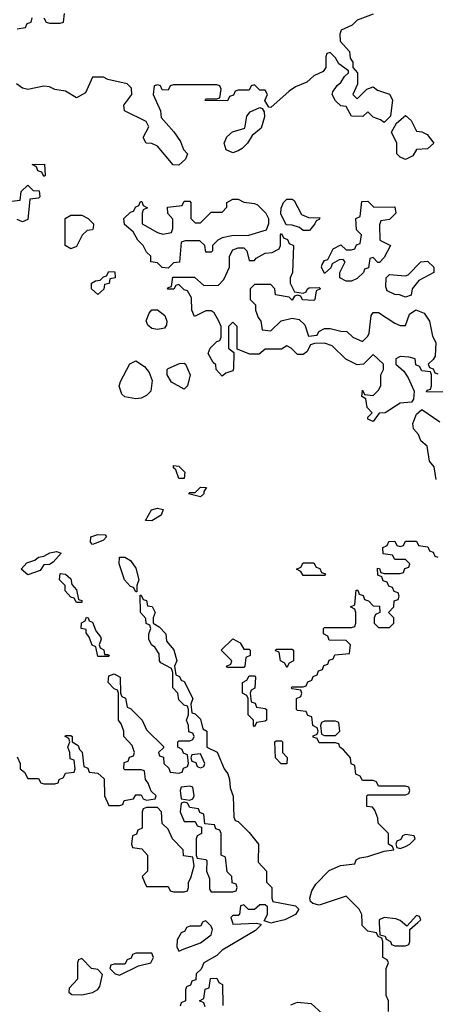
# Model space of a CAD drawing. Header units: inches. Extents: x 2722057 to 2913084, y 892730 to 1030005.
# Tile 76 of 231: x 2783640 to 2785180, y 999697 to 1003347. Entities that reach past the tile are written whole.
import ezdxf

# ---------------------------------------------------------------- set-up
doc = ezdxf.new("R2010")
doc.units = ezdxf.units.IN
doc.header["$MEASUREMENT"] = 0
doc.layers.add('C7080', color=7, linetype='Continuous')
doc.layers.add('C7989', color=7, linetype='Continuous')

msp = doc.modelspace()

# ---------------------------------------------------------------- linework, layer by layer
at = {"layer": 'C7080', "color": 2, "elevation": 10}
for points in [[(2784950, 1003368), (2784890, 1003345.2), (2784872.5, 1003327.5), (2784831.1, 1003308.9), (2784826.4, 1003293.6), (2784827.5, 1003267.5), (2784862, 1003230), (2784864.7, 1003204.7), (2784874, 1003190), (2784874, 1003170), (2784892, 1003150), (2784892, 1003108), (2784874, 1003070), (2784890, 1003054), (2784926, 1003090), (2784950, 1003098), (2784966, 1003086), (2785010.7, 1003070.7), (2785022, 1003050), (2785014, 1002990), (2784990, 1002966), (2784976.4, 1002976.4), (2784950, 1002986), (2784930, 1003006), (2784911.6, 1002988.4), (2784869.3, 1002989.3), (2784850, 1003026), (2784830, 1003028), (2784810, 1003046), (2784798, 1003070), (2784800.4, 1003079.6), (2784816.4, 1003103.6), (2784830, 1003114), (2784843.1, 1003136.9), (2784858, 1003150), (2784858, 1003158), (2784823.1, 1003183.1), (2784810, 1003206), (2784790, 1003226), (2784778, 1003222), (2784774, 1003210), (2784774, 1003170), (2784764.7, 1003155.3), (2784730, 1003139), (2784704.5, 1003115.5), (2784662, 1003098), (2784638, 1003082), (2784570, 1003022), (2784563.1, 1003023.1), (2784548, 1003048), (2784558, 1003070), (2784550, 1003086), (2784530, 1003086), (2784510, 1003106), (2784498, 1003102), (2784490, 1003086), (2784450, 1003086), (2784438, 1003082), (2784432.7, 1003067.3), (2784418, 1003062), (2784410, 1003046), (2784327.3, 1003047.3), (2784330, 1003054), (2784370, 1003054), (2784382, 1003058), (2784386, 1003090), (2784382, 1003102), (2784370, 1003106), (2784210, 1003106), (2784198, 1003102), (2784190, 1003086), (2784167.3, 1003087.3), (2784162, 1003102), (2784150, 1003106), (2784138, 1003102), (2784134, 1003070), (2784162, 1003010), (2784164.7, 1002984.7), (2784211, 1002931), (2784235.3, 1002895.3), (2784246.4, 1002866.4), (2784262, 1002850), (2784254, 1002830), (2784230, 1002808), (2784208.9, 1002808.9), (2784150, 1002878), (2784130, 1002888), (2784109, 1002889), (2784098, 1002910), (2784118, 1002950), (2784108, 1002970), (2784028, 1003010), (2784026, 1003030), (2784055.3, 1003070), (2784054, 1003094), (2784038, 1003110), (2783966, 1003126), (2783950, 1003134), (2783910, 1003134), (2783883.6, 1003076.4), (2783850, 1003058), (2783810, 1003082), (2783770, 1003088), (2783750, 1003099), (2783730, 1003101.2), (2783670, 1003089), (2783650, 1003094), (2783628, 1003110)], [(2783730, 1003354), (2783738, 1003338), (2783750, 1003334), (2783790, 1003334), (2783802, 1003338), (2783806, 1003370)], [(2783630, 1003314), (2783662, 1003318), (2783667.3, 1003332.7), (2783682, 1003338), (2783686, 1003354)], [(2783610, 1002674), (2783642, 1002678), (2783646, 1002710), (2783670, 1002734), (2783690, 1002714), (2783712.7, 1002712.7), (2783714, 1002690), (2783710, 1002686), (2783678, 1002682), (2783670, 1002606), (2783650, 1002598), (2783630, 1002606)], [(2785250, 1001966), (2785147.3, 1001967.3), (2785150, 1001974), (2785162, 1001978), (2785166, 1001990), (2785166, 1002030), (2785162, 1002042), (2785130, 1002046), (2785122, 1002062), (2785107.3, 1002067.3), (2785106, 1002090), (2785083.6, 1002096.4), (2785050, 1002098), (2785034, 1002090), (2785034, 1002070), (2785063.6, 1002043.6), (2785079.6, 1002019.6), (2785102, 1001970), (2785099.6, 1001940.4), (2785091.3, 1001928.7), (2785050, 1001925.2), (2784994, 1001890), (2784972, 1001888), (2784950, 1001858), (2784930, 1001866), (2784930, 1001874), (2784946, 1001890), (2784928, 1001910), (2784922, 1001942), (2784908, 1001950), (2784910, 1001974), (2784918, 1001958), (2784950, 1001954), (2784970, 1001974), (2784978, 1001990), (2784978, 1002030), (2784988, 1002050), (2784988, 1002070), (2784950, 1002106), (2784914, 1002070), (2784890, 1002068), (2784848.9, 1002088.9), (2784798, 1002138), (2784770, 1002148), (2784732.7, 1002147.3), (2784718, 1002142), (2784703.6, 1002116.4), (2784690, 1002106), (2784670, 1002106), (2784646, 1002130), (2784630, 1002138), (2784610, 1002126), (2784550, 1002126), (2784527.3, 1002107.3), (2784492.7, 1002107.3), (2784446, 1002126), (2784446, 1002210), (2784430, 1002226), (2784414, 1002210), (2784414, 1002130), (2784434, 1002114), (2784432.7, 1002052.7), (2784430, 1002046), (2784403.6, 1002036.4), (2784390, 1002026), (2784368, 1002050), (2784367.3, 1002067.3), (2784356.4, 1002076.4), (2784338, 1002110), (2784346, 1002130), (2784370, 1002154), (2784382, 1002158), (2784386, 1002170), (2784386, 1002210), (2784378, 1002230), (2784360.4, 1002260.4), (2784350, 1002268), (2784330, 1002268), (2784287.3, 1002247.3), (2784278, 1002270), (2784276.4, 1002316.4), (2784262, 1002342), (2784250, 1002346), (2784230, 1002366), (2784218, 1002362), (2784211.6, 1002348.4), (2784188, 1002348), (2784190, 1002354), (2784202, 1002358), (2784207.3, 1002392.7), (2784287.3, 1002392.7), (2784322, 1002362), (2784376.4, 1002363.6), (2784396.4, 1002383.6), (2784418, 1002430), (2784418, 1002470), (2784430, 1002494), (2784450, 1002502), (2784470, 1002502), (2784482, 1002490), (2784490, 1002454), (2784510, 1002454), (2784516.4, 1002463.6), (2784550, 1002482), (2784575.3, 1002484.7), (2784602, 1002498), (2784606, 1002510), (2784606, 1002550), (2784610, 1002554), (2784618, 1002538), (2784632.7, 1002532.7), (2784638, 1002518), (2784654, 1002510), (2784651.3, 1002410), (2784642, 1002390), (2784642, 1002370), (2784658, 1002338), (2784690, 1002334), (2784702, 1002338), (2784706, 1002350), (2784712.7, 1002352.7), (2784750, 1002354), (2784754, 1002350), (2784738, 1002342), (2784734, 1002310), (2784730, 1002306), (2784688.4, 1002308.4), (2784682, 1002322), (2784670, 1002326), (2784658, 1002322), (2784650, 1002308), (2784638, 1002318), (2784587.3, 1002327.3), (2784586, 1002350), (2784570, 1002366), (2784510, 1002366), (2784494, 1002350), (2784494, 1002310), (2784514, 1002290), (2784514, 1002270), (2784523.6, 1002243.6), (2784534, 1002230), (2784538, 1002198), (2784570, 1002194), (2784608.7, 1002231.3), (2784650, 1002241), (2784675.3, 1002235.3), (2784696, 1002216), (2784710, 1002174), (2784742, 1002178), (2784748.4, 1002191.6), (2784770, 1002202), (2784790, 1002202), (2784830, 1002192), (2784851.6, 1002191.6), (2784874, 1002170), (2784910, 1002154), (2784930, 1002174), (2784934.6, 1002185.4), (2784942, 1002250), (2784950, 1002262), (2784970, 1002262), (2785030, 1002222), (2785050, 1002214), (2785070, 1002214), (2785084, 1002256), (2785108, 1002272), (2785138.8, 1002258.8), (2785158, 1002230), (2785170, 1002174), (2785182, 1002150), (2785179.6, 1002100.4), (2785172.7, 1002087.3), (2785154, 1002070), (2785158, 1002058), (2785172.7, 1002052.7), (2785178, 1002038), (2785190, 1002034)], [(2785183.1, 1001643.1), (2785175.3, 1001690), (2785159, 1001710), (2785150, 1001766), (2785126, 1001786), (2785117.2, 1001810), (2785099, 1001830), (2785097.2, 1001850), (2785110, 1001884.7), (2785130, 1001902), (2785196.9, 1001856.9)], [(2784908.6, 1000000), (2784908, 1000030), (2784898, 1000050), (2784850, 1000098), (2784750, 1000064), (2784726, 1000070), (2784718, 1000078), (2784715.3, 1000090), (2784722.7, 1000117.3), (2784737.2, 1000142.8), (2784787.3, 1000192.7), (2784828.4, 1000211.6), (2784882, 1000218), (2784887.3, 1000232.7), (2784900.4, 1000239.6), (2784930, 1000244.7), (2784990, 1000264.7), (2785026, 1000270), (2785022, 1000282), (2785006, 1000290), (2785006, 1000330), (2784968.4, 1000368.4), (2784967.3, 1000387.3), (2784956.4, 1000416.4), (2784947.3, 1000427.3), (2784926, 1000430), (2784926, 1000470), (2784930, 1000474), (2785070, 1000474), (2785082, 1000478), (2785086, 1000490), (2785082, 1000502), (2785070, 1000506), (2784970, 1000506), (2784962, 1000522), (2784950, 1000526), (2784910, 1000526), (2784902, 1000542), (2784886, 1000550), (2784882, 1000582), (2784868, 1000588), (2784866, 1000610), (2784840.4, 1000640.4), (2784826, 1000650), (2784822, 1000662), (2784810, 1000666), (2784750, 1000666), (2784742, 1000682), (2784727.3, 1000687.3), (2784727.3, 1000692.7), (2784742, 1000698), (2784746, 1000710), (2784742, 1000722), (2784726, 1000730), (2784722, 1000762), (2784707.3, 1000767.3), (2784702, 1000782), (2784670, 1000786), (2784666, 1000790), (2784666, 1000830), (2784682, 1000838), (2784686, 1000850), (2784682, 1000862), (2784650, 1000866), (2784646, 1000870), (2784650, 1000874), (2784690, 1000874), (2784702, 1000878), (2784707.3, 1000892.7), (2784722, 1000898), (2784728, 1000912), (2784742, 1000918), (2784747.3, 1000932.7), (2784762, 1000938), (2784767.3, 1000952.7), (2784782, 1000958), (2784787.3, 1000972.7), (2784802, 1000978), (2784807.3, 1000992.7), (2784862, 1000998), (2784866, 1001030), (2784850, 1001046), (2784787.3, 1001047.3), (2784782, 1001062), (2784766, 1001070), (2784766, 1001090), (2784770, 1001094), (2784870, 1001094), (2784882, 1001098), (2784886, 1001110), (2784886, 1001150), (2784882, 1001162), (2784866, 1001170), (2784882, 1001178), (2784887.3, 1001232.7), (2784892.7, 1001232.7), (2784898, 1001218), (2784912.7, 1001212.7), (2784918, 1001198), (2784932.7, 1001192.7), (2784950, 1001174), (2784972.7, 1001172.7), (2784974, 1001150), (2784958, 1001142), (2784954, 1001130), (2784954, 1001110), (2784970, 1001094), (2785010, 1001094), (2785026, 1001110), (2785026, 1001130), (2785006, 1001150), (2785026, 1001170), (2785027.3, 1001192.7), (2785042, 1001198), (2785046, 1001210), (2785042, 1001222), (2785027.3, 1001227.3), (2785022, 1001242), (2785007.3, 1001247.3), (2785002, 1001262), (2784987.3, 1001267.3), (2784982, 1001282), (2784967.3, 1001287.3), (2784966, 1001314), (2784972.7, 1001312.7), (2784978, 1001298), (2784990, 1001294), (2785050, 1001294), (2785062, 1001298), (2785067.3, 1001312.7), (2785082, 1001318), (2785086, 1001330), (2785070, 1001346), (2785030, 1001346), (2785022, 1001362), (2784987.3, 1001367.3), (2784986, 1001390), (2785002, 1001398), (2785007.3, 1001412.7), (2785030, 1001414), (2785038, 1001398), (2785050, 1001394), (2785062, 1001398), (2785070, 1001414), (2785110, 1001414), (2785118, 1001398), (2785152.7, 1001392.7), (2785158, 1001378), (2785172.7, 1001372.7), (2785178, 1001358), (2785190, 1001354)], [(2783630, 1000614), (2783642, 1000590), (2783642, 1000570), (2783658, 1000558), (2783670, 1000534), (2783710, 1000534), (2783718, 1000518), (2783730, 1000514), (2783770, 1000514), (2783782, 1000518), (2783786, 1000530), (2783802, 1000538), (2783810, 1000554), (2783842, 1000558), (2783846, 1000570), (2783842, 1000602), (2783827.3, 1000607.3), (2783826, 1000630), (2783818, 1000650), (2783826, 1000670), (2783822, 1000682), (2783808, 1000690), (2783810, 1000694), (2783830, 1000694), (2783834, 1000690), (2783834, 1000670), (2783856.9, 1000656.9), (2783862, 1000642), (2783871.6, 1000631.6), (2783878, 1000578), (2783892.7, 1000572.7), (2783898, 1000558), (2783930, 1000554), (2783952.7, 1000532.7), (2783954, 1000470), (2783970, 1000434), (2784010, 1000434), (2784022, 1000438), (2784027.3, 1000452.7), (2784062, 1000458), (2784070, 1000474), (2784090, 1000474), (2784098, 1000458), (2784110, 1000454), (2784142, 1000458), (2784146, 1000470), (2784127.3, 1000487.3), (2784116.4, 1000516.4), (2784106, 1000530), (2784102, 1000562), (2784090, 1000566), (2784030, 1000566), (2784026, 1000570), (2784027.3, 1000592.7), (2784042, 1000598), (2784047.3, 1000612.7), (2784062, 1000618), (2784066, 1000630), (2784056.4, 1000656.4), (2784026, 1000690), (2784026, 1000710), (2784016.4, 1000736.4), (2784006, 1000750), (2784006, 1000850), (2784002, 1000862), (2783990, 1000866), (2783968, 1000890), (2783970, 1000914), (2783990, 1000922), (2784012, 1000910), (2784014, 1000850), (2784018, 1000838), (2784031.6, 1000831.6), (2784038, 1000798), (2784050, 1000794), (2784094, 1000750), (2784110, 1000714), (2784172.7, 1000652.7), (2784172.7, 1000647.3), (2784154, 1000630), (2784158, 1000618), (2784172.7, 1000612.7), (2784174, 1000590), (2784192.7, 1000572.7), (2784198, 1000558), (2784230, 1000554), (2784242, 1000558), (2784247.3, 1000572.7), (2784262, 1000578), (2784266, 1000590), (2784262, 1000622), (2784247.3, 1000627.3), (2784242, 1000642), (2784226, 1000650), (2784226, 1000670), (2784230, 1000674), (2784270, 1000674), (2784282, 1000678), (2784286, 1000690), (2784282, 1000702), (2784267.3, 1000707.3), (2784266, 1000730), (2784258, 1000750), (2784266, 1000770), (2784266, 1000790), (2784262, 1000802), (2784250, 1000806), (2784230, 1000826), (2784226, 1000850), (2784208, 1000870), (2784207.3, 1000927.3), (2784202, 1000942), (2784163.1, 1000963.1), (2784158, 1000970), (2784156.4, 1000996.4), (2784140.4, 1001020.4), (2784128, 1001030), (2784118, 1001050), (2784118, 1001070), (2784126, 1001090), (2784122, 1001102), (2784108.4, 1001108.4), (2784107.3, 1001127.3), (2784088, 1001150), (2784086, 1001214), (2784090, 1001214), (2784098, 1001198), (2784110, 1001194), (2784114, 1001174), (2784131.1, 1001171.1), (2784142, 1001150), (2784134, 1001130), (2784134, 1001110), (2784156.9, 1001096.9), (2784182, 1001070), (2784183.6, 1001043.6), (2784211.6, 1001011.6), (2784222, 1000970), (2784214, 1000950), (2784218, 1000918), (2784232, 1000912), (2784238, 1000898), (2784250, 1000894), (2784282, 1000830), (2784274, 1000810), (2784278, 1000778), (2784290, 1000774), (2784310, 1000754), (2784318, 1000718), (2784334, 1000710), (2784334, 1000650), (2784371.3, 1000631.3), (2784398, 1000570), (2784411, 1000551), (2784418, 1000530), (2784419.6, 1000499.6), (2784431.6, 1000468.4), (2784434, 1000390), (2784438, 1000378), (2784450, 1000374), (2784490, 1000334), (2784524.7, 1000290), (2784523.6, 1000223.6), (2784554, 1000190), (2784554, 1000150), (2784574, 1000130), (2784574, 1000090), (2784578, 1000078), (2784662, 1000062), (2784674, 1000050), (2784662, 1000030), (2784622, 1000010), (2784578.7, 1000000)], [(2784564, 1000000), (2784546, 1000006), (2784558, 1000030), (2784558, 1000058), (2784550, 1000066), (2784530, 1000066), (2784510, 1000048), (2784488, 1000048), (2784470, 1000066), (2784458, 1000062), (2784454, 1000030), (2784450, 1000026), (2784430, 1000026), (2784422, 1000018), (2784428, 1000000)], [(2784336, 1000000), (2784330, 1000006), (2784318, 1000002), (2784317, 1000000)], [(2785058.7, 1000000), (2785050, 1000008), (2785034, 1000014), (2784990, 1000019), (2784972, 1000010), (2784972.4, 1000000)], [(2785114.9, 1000000), (2785126, 1000010), (2785122, 1000022), (2785110, 1000026), (2785086.6, 1000000)]]:
    msp.add_lwpolyline(points, dxfattribs=at)
for points in [[(2784430, 1002854), (2784405.2, 1002865.2), (2784398, 1002890), (2784407.3, 1002912.7), (2784428.4, 1002931.6), (2784474.6, 1002945.4), (2784482, 1002990), (2784494, 1003006), (2784530, 1003022), (2784538, 1003018), (2784545.4, 1003005.4), (2784546.8, 1002986.8), (2784534.9, 1002945.1), (2784502, 1002918), (2784484.7, 1002890), (2784464.7, 1002870), (2784450, 1002861.2)], [(2785070, 1002828.7), (2785050, 1002838), (2785038, 1002850), (2785038, 1002890), (2785018, 1002930), (2785036.4, 1002963.6), (2785070, 1002992), (2785090, 1002974), (2785110, 1002934), (2785130, 1002932), (2785150, 1002922), (2785174, 1002890), (2785151.6, 1002868.4), (2785110, 1002866), (2785096.9, 1002843.1)], [(2783730, 1002766), (2783722, 1002782), (2783707.3, 1002787.3), (2783702, 1002802), (2783686, 1002810), (2783732, 1002812), (2783734, 1002770)], [(2784330, 1002486), (2784326, 1002510), (2784307.3, 1002527.3), (2784252.7, 1002527.3), (2784238, 1002522), (2784231.6, 1002448.4), (2784210, 1002446), (2784190, 1002426), (2784168.4, 1002428.4), (2784150, 1002446), (2784126, 1002450), (2784126, 1002470), (2784110, 1002486), (2784098, 1002510), (2784078, 1002530), (2784060.4, 1002560.4), (2784028.4, 1002588.4), (2784026, 1002610), (2784050, 1002634), (2784062, 1002638), (2784070, 1002654), (2784082, 1002658), (2784087.3, 1002672.7), (2784092.7, 1002672.7), (2784098, 1002658), (2784114, 1002650), (2784098, 1002642), (2784094, 1002630), (2784094, 1002590), (2784150, 1002558), (2784170, 1002552), (2784202, 1002558), (2784207.3, 1002572.7), (2784207.3, 1002607.3), (2784188.4, 1002628.4), (2784187.3, 1002652.7), (2784242, 1002658), (2784250, 1002674), (2784270, 1002674), (2784274, 1002670), (2784274, 1002610), (2784290, 1002594), (2784310, 1002594), (2784350, 1002634), (2784390, 1002634), (2784407.3, 1002652.7), (2784408, 1002670), (2784430, 1002682), (2784450, 1002682), (2784470, 1002671.3), (2784510, 1002666), (2784521, 1002661), (2784552, 1002630), (2784562, 1002610), (2784562, 1002590), (2784552.7, 1002567.3), (2784487.3, 1002547.3), (2784426, 1002546), (2784390, 1002538), (2784374, 1002530), (2784354, 1002510), (2784354, 1002490), (2784350, 1002486)], [(2784690, 1002566), (2784676.4, 1002576.4), (2784650, 1002586), (2784627.3, 1002587.3), (2784608, 1002628), (2784608.4, 1002648.4), (2784618, 1002670), (2784630, 1002682), (2784650, 1002682), (2784656.9, 1002676.9), (2784684.7, 1002624.7), (2784710, 1002614), (2784752.7, 1002612.7), (2784750, 1002606), (2784738, 1002602), (2784734, 1002590), (2784714, 1002566), (2784710, 1002566)], [(2784952.7, 1002652.7), (2785030, 1002654), (2785034, 1002630), (2785010, 1002606), (2784978, 1002602), (2784972.7, 1002587.3), (2784974, 1002530), (2785014, 1002510), (2784990, 1002466), (2784972.7, 1002447.3), (2784967.3, 1002447.3), (2784950, 1002466), (2784938, 1002462), (2784932.7, 1002427.3), (2784918, 1002422), (2784914, 1002410), (2784890, 1002388), (2784870, 1002378), (2784850, 1002378), (2784826, 1002390), (2784826, 1002410), (2784846, 1002450), (2784838, 1002458), (2784823.6, 1002456.4), (2784798, 1002442), (2784792.7, 1002427.3), (2784770, 1002406), (2784758, 1002430), (2784760.4, 1002439.6), (2784770, 1002454), (2784782, 1002458), (2784802, 1002498), (2784830, 1002512), (2784850, 1002494), (2784870, 1002494), (2784882, 1002498), (2784888, 1002512), (2784902, 1002518), (2784906, 1002550), (2784888.4, 1002568.4), (2784886, 1002610), (2784902, 1002618), (2784907.3, 1002672.7), (2784930, 1002674)], [(2783830, 1002498), (2783808, 1002510), (2783808, 1002610), (2783830, 1002622), (2783870, 1002622), (2783894, 1002610), (2783914, 1002590), (2783912.7, 1002572.7), (2783910, 1002568), (2783890, 1002566), (2783871.6, 1002548.4), (2783850, 1002506)], [(2785070, 1002318), (2785047.3, 1002327.3), (2785030, 1002328), (2785002, 1002342), (2784996.4, 1002356.4), (2784998, 1002390), (2785010, 1002402), (2785070, 1002398), (2785079, 1002401), (2785126, 1002450), (2785151.6, 1002451.6), (2785174, 1002430), (2785174, 1002410), (2785119.6, 1002380.4), (2785094, 1002350), (2785090, 1002326)], [(2783930, 1002328), (2783906, 1002350), (2783906, 1002370), (2783920.4, 1002379.6), (2783938, 1002382), (2783950, 1002394), (2783962, 1002398), (2783970, 1002414), (2783992.7, 1002412.7), (2783994, 1002390), (2783974, 1002386), (2783971.1, 1002368.9), (2783954, 1002366), (2783951.6, 1002348.4)], [(2784150, 1002199), (2784130, 1002202), (2784114.6, 1002214.6), (2784108.9, 1002231.1), (2784120.2, 1002259.8), (2784130, 1002272), (2784150, 1002272), (2784178, 1002250), (2784184.7, 1002230), (2784183.6, 1002216.4), (2784176.9, 1002203.1), (2784170, 1002202)], [(2784070, 1001941.2), (2784029, 1001949), (2784019, 1001959), (2784009.1, 1001989.1), (2784013.6, 1002006.4), (2784048.4, 1002071.6), (2784070, 1002082), (2784102, 1002062), (2784119.8, 1002039.8), (2784131.3, 1002010), (2784126, 1001970), (2784110, 1001954), (2784090, 1001944)], [(2784250, 1001978), (2784203.1, 1002003.1), (2784186, 1002030), (2784186, 1002050), (2784190, 1002054), (2784232.7, 1002072.7), (2784250, 1002074), (2784254, 1002070), (2784271.3, 1002030), (2784262, 1001990)], [(2784230, 1001646), (2784218, 1001678), (2784210, 1001686), (2784210, 1001694), (2784230, 1001692), (2784252, 1001670), (2784250, 1001646)], [(2784310, 1001578), (2784266, 1001590), (2784270, 1001594), (2784290, 1001594), (2784310, 1001614), (2784332.7, 1001612.7), (2784322, 1001598), (2784322, 1001590)], [(2784130, 1001489.3), (2784106, 1001490), (2784128.7, 1001530), (2784150, 1001536), (2784171.1, 1001531.1), (2784164.7, 1001510)], [(2783910, 1001402), (2783902, 1001410), (2783904, 1001430), (2783930, 1001438.8), (2783956.9, 1001436.9), (2783962, 1001430), (2783950, 1001418), (2783930, 1001408.7)], [(2783670, 1001289), (2783646, 1001310), (2783666.8, 1001333.2), (2783696.5, 1001343.5), (2783710, 1001354.8), (2783730, 1001358), (2783751.1, 1001371.1), (2783776, 1001376), (2783794, 1001370), (2783763.6, 1001336.4), (2783750, 1001328), (2783730, 1001326), (2783715.3, 1001304.7)], [(2784070, 1001226), (2784062, 1001242), (2784050, 1001246), (2784028, 1001270), (2784008, 1001330), (2784010, 1001354), (2784030, 1001354), (2784050, 1001342), (2784070, 1001314), (2784082, 1001270), (2784074, 1001250), (2784074, 1001226)], [(2784690, 1001286), (2784682, 1001302), (2784666, 1001310), (2784682, 1001318), (2784690, 1001334), (2784730, 1001334), (2784738, 1001318), (2784752.7, 1001312.7), (2784758, 1001298), (2784772.7, 1001292.7), (2784770, 1001286)], [(2783850, 1001186), (2783842, 1001202), (2783830, 1001206), (2783808, 1001230), (2783808, 1001250), (2783788, 1001270), (2783790, 1001294), (2783810, 1001292), (2783830, 1001274), (2783832.7, 1001252.7), (2783850, 1001234), (2783858, 1001198), (2783870, 1001194), (2783870, 1001186)], [(2783954, 1000994), (2783966, 1000994), (2783972, 1000990), (2783970, 1000986), (2783930, 1000986), (2783922, 1001022), (2783908.4, 1001028.4), (2783898, 1001058), (2783886, 1001074), (2783886, 1001086), (2783868, 1001090), (2783868.4, 1001111.6), (2783882, 1001118), (2783887.3, 1001132.7), (2783894, 1001130), (2783898, 1001118), (2783910, 1001114), (2783922, 1001082), (2783939.6, 1001059.6), (2783942, 1001050), (2783934, 1001030), (2783938, 1001018), (2783951.6, 1001011.6)], [(2784470, 1001014), (2784490, 1001014), (2784494, 1001010), (2784494, 1000990), (2784478, 1000982), (2784474, 1000950), (2784470, 1000946), (2784410, 1000946), (2784406, 1000950), (2784422, 1000958), (2784426, 1000970), (2784386, 1001010), (2784430, 1001052), (2784456.9, 1001036.9)], [(2784630, 1000946), (2784622, 1000962), (2784606, 1000970), (2784602, 1001002), (2784587.3, 1001007.3), (2784590, 1001014), (2784650, 1001014), (2784654, 1001010), (2784654, 1000970), (2784638, 1000962)], [(2784510, 1000726), (2784506, 1000730), (2784506, 1000750), (2784486, 1000770), (2784486, 1000830), (2784482, 1000842), (2784466, 1000850), (2784466, 1000890), (2784482, 1000898), (2784490, 1000914), (2784510, 1000914), (2784514, 1000910), (2784511.6, 1000868.4), (2784498, 1000862), (2784494, 1000850), (2784498, 1000818), (2784512.7, 1000812.7), (2784518, 1000798), (2784550, 1000794), (2784554, 1000790), (2784554, 1000750), (2784550, 1000746), (2784518, 1000742)], [(2784810, 1000746), (2784770, 1000746), (2784758, 1000742), (2784754, 1000730), (2784758, 1000698), (2784770, 1000694), (2784810, 1000694), (2784826, 1000710), (2784822, 1000742)], [(2784630, 1000588), (2784608.4, 1000588.4), (2784588, 1000610), (2784586, 1000670), (2784590, 1000674), (2784610, 1000674), (2784614, 1000670), (2784614, 1000630), (2784631.6, 1000611.6)], [(2784310, 1000626), (2784278, 1000622), (2784274, 1000610), (2784278, 1000598), (2784292.7, 1000592.7), (2784298, 1000578), (2784310, 1000574), (2784322, 1000578), (2784326, 1000590)], [(2784270, 1000506), (2784238, 1000502), (2784234, 1000490), (2784238, 1000458), (2784270, 1000454), (2784282, 1000458), (2784286, 1000470), (2784282, 1000502)], [(2784250, 1000446), (2784238, 1000442), (2784234, 1000410), (2784250, 1000374), (2784290, 1000374), (2784298, 1000358), (2784314, 1000354), (2784314, 1000330), (2784298, 1000322), (2784294, 1000310), (2784294, 1000250), (2784298, 1000238), (2784330, 1000234), (2784334, 1000230), (2784332, 1000190), (2784343.6, 1000163.6), (2784343.6, 1000123.6), (2784350, 1000114), (2784430, 1000114), (2784442, 1000118), (2784446, 1000130), (2784442, 1000142), (2784427.3, 1000147.3), (2784426, 1000170), (2784408.4, 1000188.4), (2784402, 1000242), (2784386, 1000250), (2784386, 1000330), (2784382, 1000342), (2784367.3, 1000347.3), (2784362, 1000362), (2784326, 1000366), (2784322, 1000402), (2784307.3, 1000407.3), (2784302, 1000422), (2784270, 1000426), (2784262, 1000442)], [(2784150, 1000426), (2784110, 1000426), (2784098, 1000422), (2784094, 1000410), (2784094, 1000350), (2784078, 1000342), (2784072.7, 1000327.3), (2784058, 1000322), (2784054, 1000290), (2784058, 1000278), (2784092.7, 1000272.7), (2784114, 1000250), (2784114, 1000190), (2784094, 1000170), (2784102, 1000150), (2784110, 1000134), (2784190, 1000134), (2784198, 1000118), (2784210, 1000114), (2784250, 1000114), (2784262, 1000118), (2784266, 1000130), (2784266, 1000150), (2784274.6, 1000165.4), (2784286, 1000210), (2784282, 1000242), (2784247.3, 1000247.3), (2784246, 1000270), (2784206, 1000310), (2784190, 1000346), (2784167.3, 1000367.3), (2784166, 1000410)], [(2785070, 1000326), (2785058, 1000322), (2785052.7, 1000307.3), (2785038, 1000302), (2785034, 1000290), (2785038, 1000278), (2785050, 1000274), (2785070, 1000282), (2785086, 1000290), (2785106, 1000310), (2785102, 1000322)]]:
    msp.add_lwpolyline(points, close=True, dxfattribs=at)
at = {"layer": 'C7989', "color": 2, "elevation": 10}
for points in [[(2784317, 1000000), (2784310, 999986), (2784270, 999986), (2784258, 999982), (2784252, 999968), (2784238, 999962), (2784223.6, 999936.4), (2784222, 999910), (2784230, 999894), (2784250, 999902), (2784310, 999924.7), (2784350, 999954), (2784354.6, 999974.6), (2784350, 999986), (2784336, 1000000)], [(2784428, 1000000), (2784430, 999994), (2784518, 999998), (2784534, 999994), (2784534, 999990), (2784514, 999970), (2784390, 999898), (2784370, 999878), (2784322, 999850), (2784312.7, 999827.3), (2784294, 999810), (2784292.7, 999787.3), (2784278, 999782), (2784272.7, 999767.3), (2784258, 999762), (2784254, 999750), (2784254, 999710), (2784238, 999702), (2784234, 999690)], [(2784578.7, 1000000), (2784570, 999998), (2784564, 1000000)], [(2785006, 999670), (2785006, 999710), (2784998, 999730), (2784998, 999830), (2785006, 999850), (2785002, 999862), (2784986, 999870), (2784986, 999930), (2784982, 999942), (2784968, 999948), (2784962, 999962), (2784930, 999968), (2784908.9, 999988.9), (2784908.6, 1000000)], [(2784972.4, 1000000), (2784974, 999954), (2784994, 999950), (2784998, 999938), (2785014, 999930), (2785018, 999918), (2785030, 999914), (2785070, 999914), (2785082, 999918), (2785086, 999930), (2785086, 999974), (2785114.9, 1000000)], [(2785086.6, 1000000), (2785074, 999986), (2785058.7, 1000000)], [(2784327.3, 999687.3), (2784322, 999702), (2784306, 999710), (2784322, 999718), (2784327.3, 999752.7), (2784342, 999758), (2784347.3, 999792.7), (2784370, 999794), (2784378, 999778), (2784392, 999770), (2784392.7, 999692.7)], [(2784644.7, 999695.3), (2784670, 999704.7), (2784719.6, 999699.6), (2784774, 999650)]]:
    msp.add_lwpolyline(points, dxfattribs=at)
for points in [[(2783870, 999866), (2783858, 999862), (2783854, 999850), (2783854, 999790), (2783823.6, 999756.4), (2783822, 999742), (2783832.7, 999732.7), (2783870, 999731.3), (2783910, 999741), (2783930, 999751.3), (2783937.5, 999762.5), (2783947.3, 999807.3), (2783930, 999826), (2783906, 999830)], [(2784130, 999886), (2784070, 999886), (2784058, 999882), (2784052.7, 999867.3), (2784038, 999862), (2784030, 999846), (2783990, 999846), (2783978, 999842), (2783974, 999830), (2783994, 999810), (2784010, 999804.7), (2784080.4, 999839.6), (2784126, 999850), (2784135.3, 999870)]]:
    msp.add_lwpolyline(points, close=True, dxfattribs=at)

doc.saveas('drawing.dxf')
